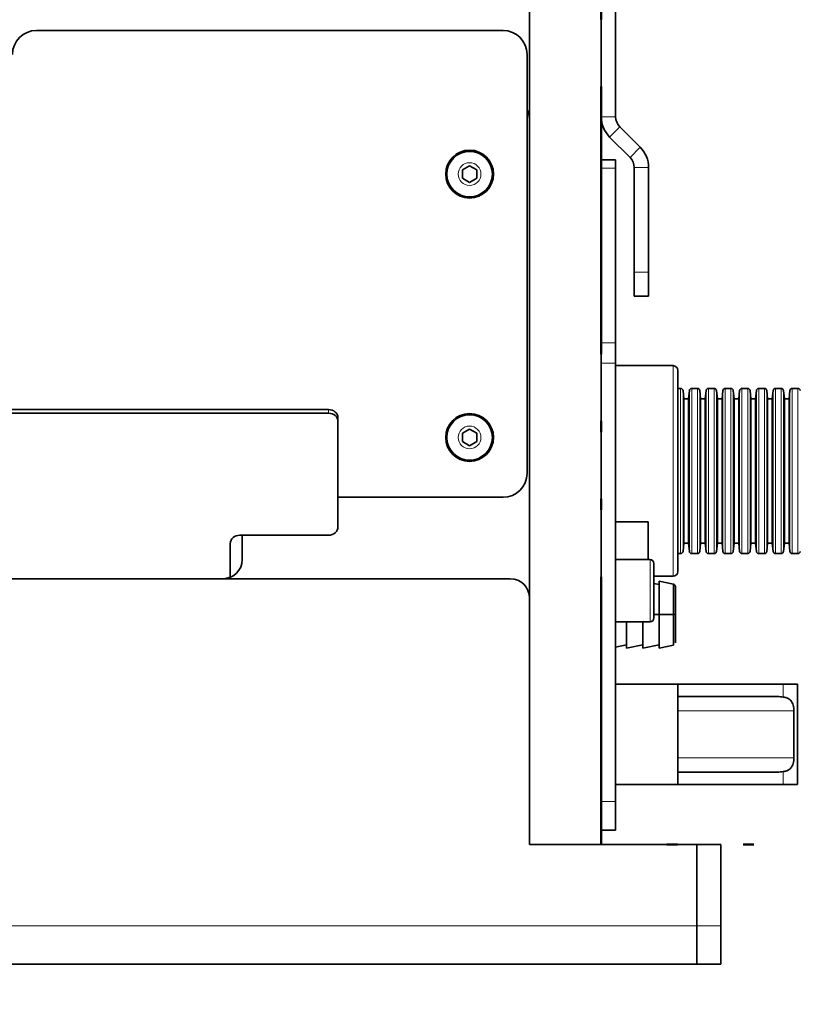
# Model space of a CAD drawing. Header units: millimetres. Extents: x 0 to 7128, y 0 to 5040.
# Tile 153 of 215: x 4802 to 4965, y 1249 to 1455. Entities that reach past the tile are written whole.
import ezdxf

# ---------------------------------------------------------------- set-up
doc = ezdxf.new("R2010")
doc.units = ezdxf.units.MM
doc.header["$LTSCALE"] = 12
doc.linetypes.add('DASH_DOUBLE_DOT', pattern=[0.2164, 0.1181, -0.0295, 0.0049, -0.0295, 0.0049, -0.0295])
doc.layers.add('Geometria schizzo(ISO)', color=7, linetype='Continuous', lineweight=50)
doc.layers.add('Spigoli visibili(ISO)', color=7, linetype='Continuous', lineweight=35)
doc.layers.add('Quote(ISO)', color=7, linetype='Continuous', lineweight=25, true_color=0x80ff00)
doc.layers.add('Spigoli tangenti visibili(ISO)', color=7, linetype='Continuous', lineweight=15, true_color=0x00803f)
doc.styles.add('Corrente-BSI', font='arial.ttf')
doc.dimstyles.new('DEFAULT-ISO', dxfattribs={"dimscale": 12, "dimtxt": 3.5, "dimasz": 2.5, "dimexe": 1, "dimexo": 1, "dimgap": 0.762, "dimtad": 1, "dimtoh": 1, "dimrnd": 1e-08, "dimtxsty": 'Corrente-BSI', "dimcen": 0.09, "dimdle": 10, "dimclrd": 7, "dimclre": 7, "dimclrt": 7, "dimazin": 2, "dimtfac": 0.571429, "dimtmove": 0, "dimatfit": 3, "dimfxl": 1, "dimtolj": 1, "dimlwd": 5, "dimlwe": 5, "dimarcsym": 0})

# ---------------------------------------------------------------- blocks, each defined once
blk = doc.blocks.new('*D19')
at = {"layer": 'Defpoints', "color": 0, "linetype": 'Continuous', "transparency": 16777216}
for p in [(2893.82, 1257.65), (4948.82, 1257.65), (2893.82, 926.45)]:
    blk.add_point(p, dxfattribs=at)
at = {"layer": 'Quote(ISO)', "color": 7, "linetype": 'Continuous', "lineweight": 5, "transparency": 16777216}
for p, q in [((2893.82, 1245.65), (2893.82, 914.45)), ((4948.82, 1245.65), (4948.82, 914.45)), ((4918.82, 926.45), (2923.82, 926.45))]:
    blk.add_line(p, q, dxfattribs=at)
at = {"layer": 'Quote(ISO)', "color": 7, "linetype": 'Continuous', "transparency": 16777216}
for points in [[(2923.82, 931.45), (2923.82, 921.45), (2893.82, 926.45)], [(4918.82, 931.45), (4918.82, 921.45), (4948.82, 926.45)]]:
    blk.add_solid(points, dxfattribs=at)
at = {"layer": 'Quote(ISO)', "color": 7, "linetype": 'Continuous', "lineweight": 9, "transparency": 16777216, "insert": (3858.09, 978.48), "char_height": 42, "attachment_point": 1, "style": 'Corrente-BSI'}
blk.add_mtext('\\A1;2055', dxfattribs=at)
blk = doc.blocks.new('*D20')
at = {"layer": 'Defpoints', "color": 0, "linetype": 'Continuous', "transparency": 16777216}
for p in [(4948.82, 1257.65), (3958.82, 1179.65), (3958.82, 1059.65)]:
    blk.add_point(p, dxfattribs=at)
at = {"layer": 'Quote(ISO)', "color": 7, "linetype": 'Continuous', "lineweight": 5, "transparency": 16777216}
for p, q in [((4948.82, 1245.65), (4948.82, 1047.65)), ((3958.82, 1167.65), (3958.82, 1047.65)), ((4918.82, 1059.65), (3988.82, 1059.65))]:
    blk.add_line(p, q, dxfattribs=at)
at = {"layer": 'Quote(ISO)', "color": 7, "linetype": 'Continuous', "transparency": 16777216}
for points in [[(3988.82, 1064.65), (3988.82, 1054.65), (3958.82, 1059.65)], [(4918.82, 1064.65), (4918.82, 1054.65), (4948.82, 1059.65)]]:
    blk.add_solid(points, dxfattribs=at)
at = {"layer": 'Quote(ISO)', "color": 7, "linetype": 'Continuous', "lineweight": 9, "transparency": 16777216, "insert": (4407.49, 1111.68), "char_height": 42, "attachment_point": 1, "style": 'Corrente-BSI'}
blk.add_mtext('\\A1;990', dxfattribs=at)

msp = doc.modelspace()

# ---------------------------------------------------------------- linework, layer by layer
at = {"layer": 'Geometria schizzo(ISO)', "linetype": 'DASH_DOUBLE_DOT', "ltscale": 39.439568}
msp.add_line((4923.816, 1282.651), (4923.816, 1897.151), dxfattribs=at)
at = {"layer": 'Geometria schizzo(ISO)', "linetype": 'DASH_DOUBLE_DOT', "ltscale": 38.653343}
msp.add_line((5325.316, 1282.651), (4923.816, 1282.651), dxfattribs=at)
at = {"layer": 'Spigoli tangenti visibili(ISO)'}
for p, q in [((4923.816, 1434.636), (4926.816, 1434.636)), ((4927.695, 1432.515), (4925.573, 1430.394)), ((4929.837, 1426.13), (4931.958, 1428.251)), ((4923.816, 1423.894), (4926.816, 1423.894)), ((4933.716, 1424.009), (4930.716, 1424.009)), ((4933.716, 1402.154), (4930.716, 1402.154)), ((4926.816, 1387.408), (4923.816, 1387.408)), ((4923.816, 1383.166), (4926.816, 1383.166)), ((4938.816, 1338.651), (4938.816, 1382.651)), ((4940.412, 1377.901), (4940.412, 1343.401)), ((4942.72, 1377.901), (4942.72, 1343.401)), ((4943.912, 1377.901), (4943.912, 1343.401)), ((4946.22, 1377.901), (4946.22, 1343.401)), ((4947.412, 1377.901), (4947.412, 1343.401)), ((4949.72, 1377.901), (4949.72, 1343.401)), ((4950.912, 1377.901), (4950.912, 1343.401)), ((4953.22, 1377.901), (4953.22, 1343.401)), ((4954.412, 1377.901), (4954.412, 1343.401)), ((4956.72, 1377.901), (4956.72, 1343.401)), ((4957.912, 1377.901), (4957.912, 1343.401)), ((4960.22, 1377.901), (4960.22, 1343.401)), ((4961.412, 1377.901), (4961.412, 1343.401)), ((4963.72, 1377.901), (4963.72, 1343.401)), ((4964.912, 1377.901), (4964.912, 1343.401)), ((4940.91, 1343.853), (4940.91, 1377.449)), ((4942.223, 1343.853), (4942.223, 1377.449)), ((4944.41, 1343.853), (4944.41, 1377.449)), ((4945.723, 1343.853), (4945.723, 1377.449)), ((4947.91, 1343.853), (4947.91, 1377.449)), ((4949.223, 1343.853), (4949.223, 1377.449)), ((4951.41, 1343.853), (4951.41, 1377.449)), ((4952.723, 1343.853), (4952.723, 1377.449)), ((4954.91, 1343.853), (4954.91, 1377.449)), ((4956.223, 1343.853), (4956.223, 1377.449)), ((4958.41, 1343.853), (4958.41, 1377.449)), ((4959.723, 1343.853), (4959.723, 1377.449)), ((4961.91, 1343.853), (4961.91, 1377.449)), ((4963.223, 1343.853), (4963.223, 1377.449)), ((4866.816, 1373.474), (4866.816, 1372.718)), ((4934.016, 1329.151), (4934.016, 1342.151)), ((4961.816, 1316.151), (4961.816, 1313.443)), ((4964.07, 1310.526), (4939.816, 1310.526)), ((4964.07, 1300.776), (4939.816, 1300.776)), ((4961.816, 1297.859), (4961.816, 1295.151)), ((4926.816, 1291.651), (4923.816, 1291.651)), ((2898.816, 1265.651), (4943.816, 1265.651)), ((4948.816, 1265.651), (4943.816, 1265.651))]:
    msp.add_line(p, q, dxfattribs=at)
for centre in [(4896.316, 1422.651), (4896.316, 1367.651)]:
    msp.add_circle(centre, 2.38, dxfattribs=at)
at = {"layer": 'Spigoli visibili(ISO)'}
for p, q in [((4908.816, 1468.651), (4908.816, 1334.151)), ((4923.816, 1282.651), (4923.816, 1457.151)), ((4926.816, 1434.636), (4926.816, 1457.151)), ((4805.816, 1452.651), (4903.316, 1452.651)), ((4908.316, 1447.651), (4908.316, 1360.151)), ((4927.695, 1432.515), (4931.958, 1428.251)), ((4925.573, 1430.394), (4929.837, 1426.13)), ((4926.816, 1425.651), (4923.816, 1425.651)), ((4926.816, 1425.651), (4926.816, 1423.894)), ((4894.816, 1423.517), (4896.316, 1424.383)), ((4894.816, 1421.785), (4894.816, 1423.517)), ((4896.316, 1424.383), (4897.816, 1423.517)), ((4897.816, 1423.517), (4897.816, 1421.785)), ((4926.816, 1423.894), (4926.816, 1387.408)), ((4930.716, 1424.009), (4930.716, 1402.154)), ((4933.716, 1402.154), (4933.716, 1424.009)), ((4896.316, 1420.919), (4894.816, 1421.785)), ((4897.816, 1421.785), (4896.316, 1420.919)), ((4930.716, 1397.154), (4930.716, 1402.154)), ((4933.716, 1402.154), (4933.716, 1397.154)), ((4930.716, 1397.154), (4933.716, 1397.154)), ((4926.816, 1387.408), (4926.816, 1383.166)), ((4926.816, 1291.651), (4926.816, 1383.166)), ((4926.816, 1382.651), (4938.816, 1382.651)), ((4939.816, 1339.651), (4939.816, 1381.651)), ((4940.412, 1377.901), (4939.816, 1377.901)), ((4943.912, 1377.901), (4942.72, 1377.901)), ((4947.412, 1377.901), (4946.22, 1377.901)), ((4950.912, 1377.901), (4949.72, 1377.901)), ((4954.412, 1377.901), (4953.22, 1377.901)), ((4957.912, 1377.901), (4956.72, 1377.901)), ((4961.412, 1377.901), (4960.22, 1377.901)), ((4964.912, 1377.901), (4963.72, 1377.901)), ((4941.078, 1375.701), (4940.91, 1377.449)), ((4941.078, 1345.601), (4941.078, 1375.701)), ((4941.078, 1375.701), (4942.054, 1375.701)), ((4942.054, 1375.701), (4942.223, 1377.449)), ((4942.054, 1345.601), (4942.054, 1375.701)), ((4944.578, 1375.701), (4944.41, 1377.449)), ((4944.578, 1345.601), (4944.578, 1375.701)), ((4944.578, 1375.701), (4945.554, 1375.701)), ((4945.554, 1375.701), (4945.723, 1377.449)), ((4945.554, 1345.601), (4945.554, 1375.701)), ((4948.078, 1375.701), (4947.91, 1377.449)), ((4948.078, 1345.601), (4948.078, 1375.701)), ((4948.078, 1375.701), (4949.054, 1375.701)), ((4949.054, 1375.701), (4949.223, 1377.449)), ((4949.054, 1345.601), (4949.054, 1375.701)), ((4951.578, 1375.701), (4951.41, 1377.449)), ((4951.578, 1345.601), (4951.578, 1375.701)), ((4951.578, 1375.701), (4952.554, 1375.701)), ((4952.554, 1375.701), (4952.723, 1377.449)), ((4952.554, 1345.601), (4952.554, 1375.701)), ((4955.078, 1375.701), (4954.91, 1377.449)), ((4955.078, 1345.601), (4955.078, 1375.701)), ((4955.078, 1375.701), (4956.054, 1375.701)), ((4956.054, 1375.701), (4956.223, 1377.449)), ((4956.054, 1345.601), (4956.054, 1375.701)), ((4958.578, 1375.701), (4958.41, 1377.449)), ((4958.578, 1345.601), (4958.578, 1375.701)), ((4958.578, 1375.701), (4959.554, 1375.701)), ((4959.554, 1375.701), (4959.723, 1377.449)), ((4959.554, 1345.601), (4959.554, 1375.701)), ((4962.078, 1375.701), (4961.91, 1377.449)), ((4962.078, 1345.601), (4962.078, 1375.701)), ((4962.078, 1375.701), (4963.054, 1375.701)), ((4963.054, 1375.701), (4963.223, 1377.449)), ((4963.054, 1345.601), (4963.054, 1375.701)), ((4866.816, 1373.474), (3050.816, 1373.474)), ((4866.816, 1372.718), (3050.816, 1372.718)), ((4868.816, 1370.991), (4868.816, 1371.746)), ((4868.816, 1348.962), (4868.816, 1370.991)), ((4894.816, 1368.517), (4896.316, 1369.383)), ((4894.816, 1366.785), (4894.816, 1368.517)), ((4896.316, 1369.383), (4897.816, 1368.517)), ((4897.816, 1368.517), (4897.816, 1366.785)), ((4896.316, 1365.919), (4894.816, 1366.785)), ((4897.816, 1366.785), (4896.316, 1365.919)), ((4903.316, 1355.151), (4868.816, 1355.151)), ((4926.816, 1350), (4933.616, 1350)), ((4933.616, 1342.151), (4933.616, 1350)), ((4848.316, 1347.234), (4866.816, 1347.234)), ((4848.816, 1347.234), (4848.816, 1342.151)), ((4846.316, 1338.443), (4846.316, 1345.506)), ((4941.078, 1345.601), (4940.91, 1343.853)), ((4941.078, 1345.601), (4942.054, 1345.601)), ((4942.054, 1345.601), (4942.223, 1343.853)), ((4944.578, 1345.601), (4944.41, 1343.853)), ((4944.578, 1345.601), (4945.554, 1345.601)), ((4945.554, 1345.601), (4945.723, 1343.853)), ((4948.078, 1345.601), (4947.91, 1343.853)), ((4948.078, 1345.601), (4949.054, 1345.601)), ((4949.054, 1345.601), (4949.223, 1343.853)), ((4951.578, 1345.601), (4951.41, 1343.853)), ((4951.578, 1345.601), (4952.554, 1345.601)), ((4952.554, 1345.601), (4952.723, 1343.853)), ((4955.078, 1345.601), (4954.91, 1343.853)), ((4955.078, 1345.601), (4956.054, 1345.601)), ((4956.054, 1345.601), (4956.223, 1343.853)), ((4958.578, 1345.601), (4958.41, 1343.853)), ((4958.578, 1345.601), (4959.554, 1345.601)), ((4959.554, 1345.601), (4959.723, 1343.853)), ((4962.078, 1345.601), (4961.91, 1343.853)), ((4962.078, 1345.601), (4963.054, 1345.601)), ((4963.054, 1345.601), (4963.223, 1343.853)), ((4940.412, 1343.401), (4939.816, 1343.401)), ((4943.912, 1343.401), (4942.72, 1343.401)), ((4947.412, 1343.401), (4946.22, 1343.401)), ((4950.912, 1343.401), (4949.72, 1343.401)), ((4954.412, 1343.401), (4953.22, 1343.401)), ((4957.912, 1343.401), (4956.72, 1343.401)), ((4961.412, 1343.401), (4960.22, 1343.401)), ((4964.912, 1343.401), (4963.72, 1343.401)), ((4934.016, 1342.151), (4926.816, 1342.151)), ((4934.816, 1341.351), (4934.816, 1329.951)), ((2902.816, 1338.151), (4904.816, 1338.151)), ((4934.816, 1338.651), (4938.816, 1338.651)), ((4935.916, 1336.928), (4934.816, 1337.162)), ((4935.916, 1337.651), (4935.916, 1323.651)), ((4935.916, 1330.651), (4935.916, 1337.651)), ((4938.92, 1337.012), (4935.916, 1337.651)), ((4938.92, 1337.012), (4938.92, 1330.651)), ((4938.92, 1330.651), (4938.92, 1337.012)), ((4939.316, 1336.523), (4939.316, 1330.651)), ((4939.316, 1324.779), (4939.316, 1336.523)), ((4908.816, 1282.651), (4908.816, 1334.151)), ((4935.916, 1330.651), (4934.816, 1330.651)), ((4934.816, 1330.651), (4935.916, 1330.651)), ((4938.92, 1330.651), (4935.916, 1330.651)), ((4935.916, 1323.651), (4935.916, 1330.651)), ((4935.916, 1330.651), (4938.92, 1330.651)), ((4938.92, 1330.651), (4938.92, 1324.29)), ((4939.316, 1330.651), (4938.92, 1330.651)), ((4934.016, 1329.151), (4926.816, 1329.151)), ((4929.116, 1323.651), (4929.116, 1329.151)), ((4929.116, 1329.151), (4929.116, 1323.651)), ((4932.516, 1323.651), (4932.516, 1329.151)), ((4932.516, 1329.151), (4932.516, 1323.651)), ((4929.116, 1324.374), (4926.816, 1323.885)), ((4932.516, 1324.374), (4929.116, 1323.651)), ((4935.916, 1324.374), (4932.516, 1323.651)), ((4938.92, 1324.29), (4935.916, 1323.651)), ((4926.816, 1316.151), (4939.816, 1316.151)), ((4939.816, 1316.151), (4961.816, 1316.151)), ((4939.816, 1316.151), (4939.816, 1313.526)), ((4964.816, 1316.151), (4961.816, 1316.151)), ((4964.816, 1316.151), (4964.816, 1295.151)), ((4960.601, 1313.526), (4939.816, 1313.526)), ((4939.816, 1313.526), (4939.816, 1297.776)), ((4964.07, 1300.776), (4964.07, 1310.526)), ((4939.816, 1297.776), (4960.601, 1297.776)), ((4939.816, 1297.776), (4939.816, 1295.151)), ((4926.816, 1295.151), (4939.816, 1295.151)), ((4939.816, 1295.151), (4961.816, 1295.151)), ((4964.816, 1295.151), (4961.816, 1295.151)), ((4926.816, 1291.651), (4926.816, 1285.651)), ((4923.816, 1285.651), (4926.816, 1285.651)), ((4943.816, 1282.651), (4908.816, 1282.651)), ((4943.816, 1282.651), (4943.816, 1265.651)), ((4943.816, 1265.651), (4943.816, 1282.651)), ((4943.816, 1282.651), (4948.816, 1282.651)), ((4948.816, 1282.651), (4948.816, 1265.651)), ((4943.816, 1257.651), (4943.816, 1265.651)), ((4943.816, 1257.651), (4943.816, 1265.651)), ((4948.816, 1265.651), (4948.816, 1257.651)), ((2898.816, 1257.651), (4943.816, 1257.651)), ((4943.816, 1257.651), (4948.816, 1257.651))]:
    msp.add_line(p, q, dxfattribs=at)
for centre, radius in [((4896.316, 1422.651), 5), ((4896.316, 1422.651), 4.75), ((4896.316, 1367.651), 5), ((4896.316, 1367.651), 4.75)]:
    msp.add_circle(centre, radius, dxfattribs=at)
for centre, radius, start, end in [((4805.816, 1447.651), 5, 90, 180), ((4903.316, 1447.651), 5, 0, 90), ((4904.816, 1434.151), 4, 0, 28.95502), ((4929.816, 1434.636), 6, 180, 225), ((4929.816, 1434.636), 3, 180, 225), ((4927.716, 1424.009), 6, 0, 45), ((4927.716, 1424.009), 3, 0, 45), ((4938.816, 1381.651), 1, 0, 90), ((4940.412, 1377.401), 0.5, 5.5, 90), ((4942.72, 1377.401), 0.5, 90, 174.5), ((4943.912, 1377.401), 0.5, 5.5, 90), ((4946.22, 1377.401), 0.5, 90, 174.5), ((4947.412, 1377.401), 0.5, 5.5, 90), ((4949.72, 1377.401), 0.5, 90, 174.5), ((4950.912, 1377.401), 0.5, 5.5, 90), ((4953.22, 1377.401), 0.5, 90, 174.5), ((4954.412, 1377.401), 0.5, 5.5, 90), ((4956.72, 1377.401), 0.5, 90, 174.5), ((4957.912, 1377.401), 0.5, 5.5, 90), ((4960.22, 1377.401), 0.5, 90, 174.5), ((4961.412, 1377.401), 0.5, 5.5, 90), ((4963.72, 1377.401), 0.5, 90, 174.5), ((4964.912, 1377.401), 0.5, 5.5, 90), ((4903.316, 1360.151), 5, 270, 0), ((4940.412, 1343.901), 0.5, 270, 354.5), ((4942.72, 1343.901), 0.5, 185.5, 270), ((4943.912, 1343.901), 0.5, 270, 354.5), ((4946.22, 1343.901), 0.5, 185.5, 270), ((4947.412, 1343.901), 0.5, 270, 354.5), ((4949.72, 1343.901), 0.5, 185.5, 270), ((4950.912, 1343.901), 0.5, 270, 354.5), ((4953.22, 1343.901), 0.5, 185.5, 270), ((4954.412, 1343.901), 0.5, 270, 354.5), ((4956.72, 1343.901), 0.5, 185.5, 270), ((4957.912, 1343.901), 0.5, 270, 354.5), ((4960.22, 1343.901), 0.5, 185.5, 270), ((4961.412, 1343.901), 0.5, 270, 354.5), ((4963.72, 1343.901), 0.5, 185.5, 270), ((4964.912, 1343.901), 0.5, 270, 354.5), ((4844.816, 1342.151), 4, 270, 0), ((4934.016, 1341.351), 0.8, 0, 90), ((4938.816, 1339.651), 1, 270, 0), ((4904.816, 1334.151), 4, 0, 90), ((4938.816, 1336.523), 0.5, 0, 78), ((4934.016, 1329.951), 0.8, 270, 0)]:
    msp.add_arc(centre, radius, start, end, dxfattribs=at)
for centre, major_axis, ratio, start_param, end_param in [((4866.816, 1371.746), (2, 0), 0.8638822, 0, 1.5707963), ((4866.816, 1370.991), (2, 0), 0.8638822, 0, 1.5707963), ((4866.816, 1348.962), (2, 0), 0.8638822, 4.712389, 6.2831853), ((4848.316, 1345.506), (-2, 0), 0.8638822, 4.712389, 6.2831853), ((4960.601, 1310.526), (-5.196, 0), 0.5773503, 4.4762999, 4.712389), ((4960.601, 1300.776), (-5.196, 0), 0.5773503, 1.5707963, 1.8068854)]:
    msp.add_ellipse(centre, major_axis=major_axis, ratio=ratio, start_param=start_param, end_param=end_param, dxfattribs=at)
for points, knots in [([(4964.07, 1310.526), (4964.07, 1310.932), (4964.024, 1311.358), (4963.819, 1312.112), (4963.656, 1312.44), (4963.217, 1312.955), (4962.932, 1313.134), (4962.362, 1313.345), (4962.098, 1313.404), (4961.816, 1313.443)], [-2.36714124, -2.36714124, -2.36714124, -2.36714124, -2.24527286, -2.24527286, -2.12340447, -2.12340447, -1.9870769, -1.9870769, -1.8883182, -1.8883182, -1.8883182, -1.8883182]), ([(4961.816, 1297.859), (4962.098, 1297.898), (4962.362, 1297.957), (4962.932, 1298.168), (4963.217, 1298.347), (4963.656, 1298.862), (4963.819, 1299.19), (4964.024, 1299.944), (4964.07, 1300.37), (4964.07, 1300.776)], [-2.84596427, -2.84596427, -2.84596427, -2.84596427, -2.74720558, -2.74720558, -2.610878, -2.610878, -2.48900962, -2.48900962, -2.36714124, -2.36714124, -2.36714124, -2.36714124])]:
    msp.add_open_spline(points, degree=3, knots=knots, dxfattribs=at)

# ---------------------------------------------------------------- dimensions: what is measured, and where the dimension line sits
at = {"layer": 'Quote(ISO)', "color": 7, "linetype": 'Continuous', "lineweight": 9}
dim = msp.add_linear_dim(base=(2893.816, 926.451), p1=(4948.816, 1257.651), p2=(2893.816, 1257.651), angle=180, dimstyle='DEFAULT-ISO', override={"dimgap": 0.762, "dimtoh": 0, "dimdec": 2, "dimtol": 0, "dimlim": 0, "dimtp": 0, "dimtm": 0, "dimtdec": 2, "dimtofl": 0, "dimatfit": 1}, dxfattribs=at)
dim.commit()
dim.dimension.update_dxf_attribs({"geometry": '*D19', "text_midpoint": (3921.316, 926.451), "dimtype": 160})
dim = msp.add_linear_dim(base=(3958.816, 1059.651), p1=(4948.816, 1257.651), p2=(3958.816, 1179.651), dimstyle='DEFAULT-ISO', override={"dimgap": 0.762, "dimtoh": 0, "dimdec": 2, "dimtol": 0, "dimlim": 0, "dimtp": 0, "dimtm": 0, "dimtdec": 2, "dimtofl": 0, "dimatfit": 1}, dxfattribs=at)
dim.commit()
dim.dimension.update_dxf_attribs({"geometry": '*D20', "text_midpoint": (4453.816, 1059.651), "dimtype": 160})

doc.saveas('drawing.dxf')
